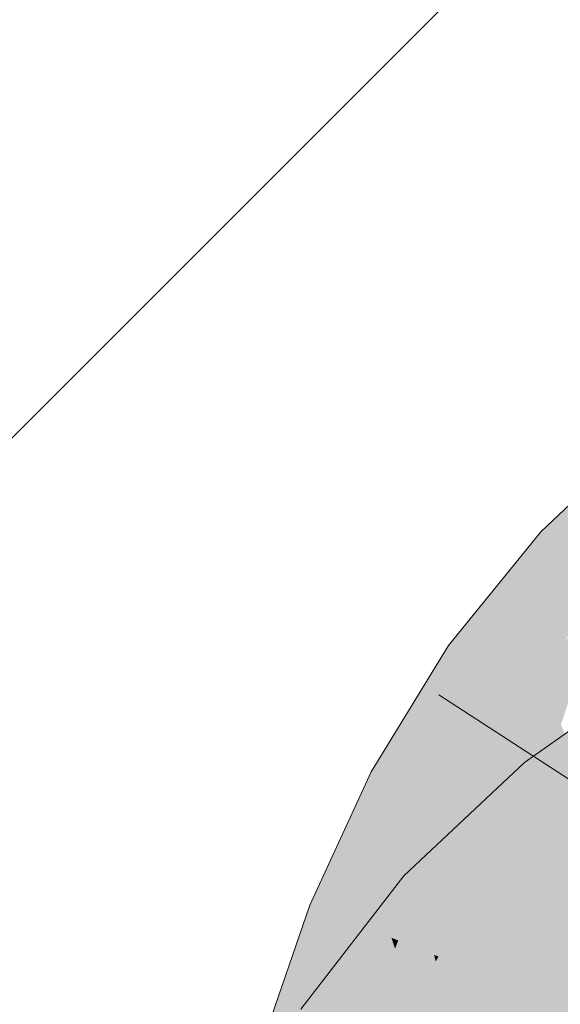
# Model space of a CAD drawing. Extents: x -720 to 300, y 62 to 1107.
# Tile 104 of 250: x 205.821 to 206.046, y 716.458 to 716.868. Entities that reach past the tile are written whole.
import ezdxf

# ---------------------------------------------------------------- set-up
doc = ezdxf.new("R2010")
doc.units = 0
doc.layers.get('0').update_dxf_attribs({"lineweight": 35})
for name, color, linetype, lineweight, true_color in [('E_Detail_Wandschraffur', 7, 'Continuous', 5, 0xc0c0c0), ('E_Leerrohr 25-A06G9FMB8I', 7, 'Continuous', 9, 0xff8000), ('E_Leerrohr 25-Shading', 7, 'Continuous', 9, 0xff8000)]:
    doc.layers.add(name, color=color, linetype=linetype, lineweight=lineweight, true_color=true_color)

# ---------------------------------------------------------------- blocks, each defined once
blk = doc.blocks.new('Shading-A06G9FDB8I', base_point=(181.43497, 714.58392))
at = {"layer": 'E_Leerrohr 25-Shading', "color": 43, "true_color": 0xd7ab7f}
for points in [[(206.03815, 716.65436), (206.04523, 716.64783), (206.05295, 716.66833)], [(206.05295, 716.66833), (206.04523, 716.64783), (206.07002, 716.66931), (206.05707, 716.63696)], [(206.04523, 716.64783), (206.03815, 716.65436), (206.02702, 716.58777), (205.99974, 716.60712)], [(206.02702, 716.58777), (206.05707, 716.63696), (206.04523, 716.64783)], [(206.02702, 716.58777), (206.02892, 716.58649), (206.05707, 716.63696), (206.05231, 716.62244)], [(206.02892, 716.58649), (206.06303, 716.63153), (206.06, 716.63428)], [(206.02892, 716.58649), (206.02963, 716.58594), (206.06303, 716.63153), (206.04762, 716.60809)], [(205.9998, 716.53717), (205.99974, 716.60712), (205.96747, 716.55438)], [(205.99974, 716.60712), (205.9998, 716.53717), (206.02477, 716.57806), (206.02463, 716.57776)], [(205.99974, 716.60712), (206.02477, 716.57806), (206.02702, 716.58777)], [(206.02463, 716.57776), (206.02963, 716.58594), (206.02892, 716.58649)], [(206.02477, 716.57806), (206.02892, 716.58649), (206.02702, 716.58777)], [(206.06139, 716.57947), (206.03137, 716.55835), (206.0443, 716.54242)], [(206.05196, 716.53302), (206.06139, 716.57947), (206.0443, 716.54242)], [(206.00815, 716.48645), (206.03137, 716.55835), (205.98108, 716.51111)], [(206.03137, 716.55835), (206.00815, 716.48645), (206.03139, 716.5083), (206.03125, 716.50818)], [(206.03137, 716.55835), (206.03139, 716.5083), (206.0443, 716.54242)], [(205.99045, 716.51685), (205.9998, 716.53717), (205.95699, 716.53156), (205.96747, 716.55438)], [(206.03139, 716.5083), (206.05196, 716.53302), (206.0443, 716.54242)], [(205.94196, 716.4989), (205.98581, 716.50677), (205.95699, 716.53156), (205.99045, 716.51685)], [(206.05196, 716.53302), (206.03125, 716.50818), (206.05415, 716.53027), (206.0517, 716.52734)], [(205.98581, 716.45758), (206.00815, 716.48645), (205.93819, 716.45563), (205.98108, 716.51111)], [(205.98581, 716.50677), (205.94196, 716.4989), (205.9698, 716.48779)], [(205.97597, 716.48535), (205.98581, 716.50677), (205.9698, 716.48779)], [(205.9698, 716.48779), (205.94196, 716.4989), (205.93855, 716.43658), (205.92221, 716.44141)], [(205.95732, 716.43103), (205.97597, 716.48535), (205.93855, 716.43658), (205.9698, 716.48779)]]:
    blk.add_solid(points, dxfattribs=at)
at = {"layer": 'E_Leerrohr 25-Shading', "color": 31, "true_color": 0xfabd7f}
for points in [[(206.03836, 716.57977), (206.04654, 716.57404), (206.05904, 716.62213), (206.05394, 716.59644)], [(206.03836, 716.57977), (206.05904, 716.62213), (206.04762, 716.60809)], [(206.04762, 716.60809), (206.02963, 716.58594), (206.03836, 716.57977)], [(206.02463, 716.57776), (206.02925, 716.54401), (206.02963, 716.58594), (206.03836, 716.57977)], [(206.02463, 716.57776), (205.9998, 716.53717), (206.01355, 716.52991)], [(206.01355, 716.52991), (206.0242, 716.52423), (206.02463, 716.57776), (206.02925, 716.54401)], [(206.02925, 716.54401), (206.03256, 716.51978), (206.03836, 716.57977), (206.04654, 716.57404)], [(206.04654, 716.57404), (206.03256, 716.51978), (206.06828, 716.52618), (206.04559, 716.51288)], [(206.0242, 716.52423), (206.03256, 716.51978), (206.02925, 716.54401)], [(205.98581, 716.50677), (206.01355, 716.52991), (205.9998, 716.53717)], [(205.98581, 716.50677), (205.99886, 716.48346), (206.01355, 716.52991), (206.00865, 716.50104)], [(206.01355, 716.52991), (206.00438, 716.47589), (206.0242, 716.52423), (206.01683, 716.4859)], [(206.03125, 716.50818), (206.03355, 716.48242), (206.0517, 716.52734)], [(206.03355, 716.48242), (206.05443, 716.52991), (206.0517, 716.52734)], [(206.05443, 716.52991), (206.03355, 716.48242), (206.05089, 716.49969), (206.0354, 716.46167)], [(206.0242, 716.52423), (206.01683, 716.4859), (206.03256, 716.51978), (206.02763, 716.49463)], [(206.04559, 716.51288), (206.06023, 716.50507), (206.06828, 716.52618)], [(206.03256, 716.51978), (206.02943, 716.50378), (206.04559, 716.51288)], [(206.0354, 716.46167), (206.0547, 716.44409), (206.06027, 716.52277), (206.08257, 716.49524)], [(206.02943, 716.50378), (206.06023, 716.50507), (206.04559, 716.51288)], [(205.98581, 716.50677), (205.97597, 716.48535), (205.99374, 716.47821)], [(205.99374, 716.47821), (205.99556, 716.47754), (205.98581, 716.50677), (205.99886, 716.48346)], [(206.03125, 716.50818), (206.00815, 716.48645), (206.01923, 716.47638)], [(206.01923, 716.47638), (206.02792, 716.46844), (206.03125, 716.50818), (206.03355, 716.48242)], [(206.02943, 716.50378), (206.02222, 716.46692), (206.06023, 716.50507), (206.0453, 716.4577)], [(206.06023, 716.50507), (206.0453, 716.4577), (206.06863, 716.50061), (206.05222, 716.45496)], [(205.99886, 716.48346), (206.00409, 716.47412), (206.00865, 716.50104)], [(206.01683, 716.4859), (206.01381, 716.47021), (206.02763, 716.49463), (206.02222, 716.46692)], [(206.00165, 716.41577), (206.01923, 716.47638), (205.98581, 716.45758), (206.00815, 716.48645)], [(205.95732, 716.43103), (205.95828, 716.43073), (205.97597, 716.48535), (205.97745, 716.48077)], [(205.97597, 716.48535), (205.97745, 716.48077), (205.97874, 716.48419)], [(205.97745, 716.48077), (205.99374, 716.47821), (205.97874, 716.48419)], [(205.99556, 716.47754), (206.00409, 716.47412), (205.99886, 716.48346)], [(206.00438, 716.47589), (206.00409, 716.47412), (206.01683, 716.4859), (206.01381, 716.47021)], [(206.02792, 716.46844), (206.0354, 716.46167), (206.03355, 716.48242)], [(205.95828, 716.43073), (205.99757, 716.41913), (205.97745, 716.48077)], [(205.97745, 716.48077), (205.99757, 716.41913), (205.99374, 716.47821), (206.00079, 716.44635)], [(205.99374, 716.47821), (205.99435, 716.47546), (205.99556, 716.47754)], [(205.99556, 716.47754), (205.99435, 716.47546), (206.00388, 716.47235), (205.99681, 716.46436)], [(205.99556, 716.47754), (206.00388, 716.47235), (206.00409, 716.47412)], [(206.00748, 716.4162), (206.00409, 716.47412), (206.00079, 716.44635)], [(206.00134, 716.41473), (206.0094, 716.40955), (206.01923, 716.47638), (206.02792, 716.46844)], [(206.00409, 716.47412), (206.0071, 716.42267), (206.01381, 716.47021)], [(205.99681, 716.46436), (206.00079, 716.44635), (206.00388, 716.47235)], [(206.0071, 716.42267), (206.02222, 716.46692), (206.01381, 716.47021)], [(206.0071, 716.42267), (206.00748, 716.4162), (206.02222, 716.46692), (206.01462, 716.41406)], [(206.0094, 716.40955), (206.01724, 716.40448), (206.02792, 716.46844), (206.0354, 716.46167)], [(206.01462, 716.41406), (206.03255, 716.40875), (206.02222, 716.46692), (206.0453, 716.4577)], [(206.01724, 716.40448), (206.03259, 716.39453), (206.0354, 716.46167), (206.0547, 716.44409)], [(206.0453, 716.4577), (206.03255, 716.40875), (206.05222, 716.45496), (206.03773, 716.40723)]]:
    blk.add_solid(points, dxfattribs=at)
blk = doc.blocks.new('Referenz-A06G9FMD8I')
at = {"layer": 'E_Detail_Wandschraffur', "linetype": 'ByBlock', "ltscale": 0.13}
blk.add_line((204.74644, 715.62199), (207.22409, 718.09964), dxfattribs=at)
at = {"layer": 'E_Leerrohr 25-A06G9FMB8I', "linetype": 'Continuous', "ltscale": 0.13}
for p, q in [((206.07602, 716.69017), (206.03815, 716.65434)), ((206.03815, 716.65434), (205.99974, 716.60709)), ((205.99974, 716.60709), (205.96747, 716.55437)), ((206.08727, 716.59766), (206.03137, 716.55836)), ((205.99563, 716.58644), (206.19282, 716.45861)), ((206.03137, 716.55836), (205.98109, 716.5111)), ((205.96747, 716.55437), (205.94195, 716.49888)), ((205.98109, 716.5111), (205.93819, 716.45563)), ((205.94195, 716.49888), (205.92221, 716.4414))]:
    blk.add_line(p, q, dxfattribs=at)

msp = doc.modelspace()

# ---------------------------------------------------------------- block references
at = {"color": 8, "lineweight": 25, "ltscale": 0.25, "true_color": 0x808080}
msp.add_blockref('Referenz-A06G9FMD8I', (0, 0), dxfattribs=at)
msp.add_blockref('Shading-A06G9FDB8I', (181.43497, 714.58392))

doc.saveas('drawing.dxf')
